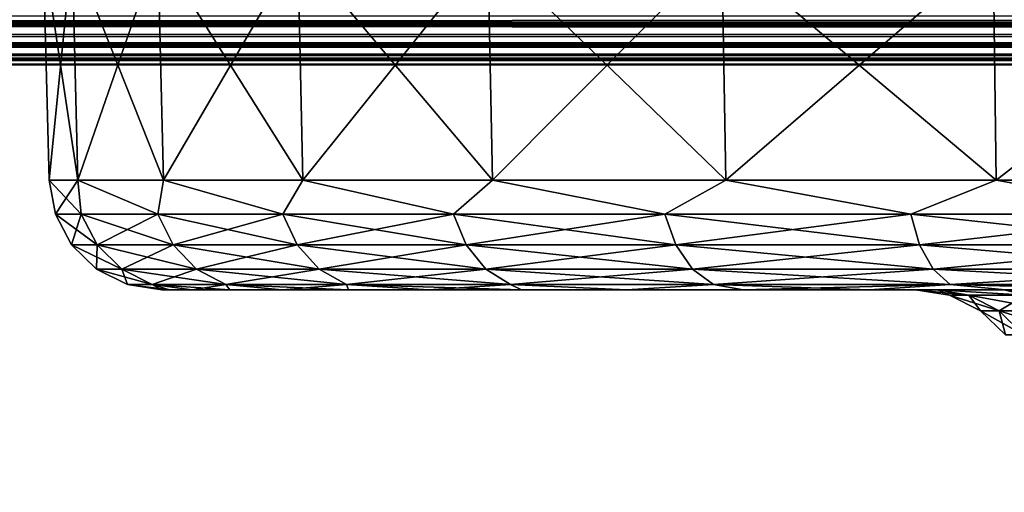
# Model space of a CAD drawing. Header units: millimetres. Extents: x -55 to 55, y -4 to 85.
# Tile 239 of 256: x -39.63 to -37.44, y -0.95 to 0.1. Entities that reach past the tile are written whole.
import ezdxf

# ---------------------------------------------------------------- set-up
doc = ezdxf.new("R2010")
doc.units = ezdxf.units.MM
doc.header["$LTSCALE"] = 116.785152
for name, color, linetype in [('20', 7, 'CONTINUOUS'), ('22', 7, 'CONTINUOUS'), ('222', 7, 'CONTINUOUS'), ('223', 7, 'CONTINUOUS'), ('224', 7, 'CONTINUOUS'), ('225', 7, 'CONTINUOUS'), ('38', 7, 'CONTINUOUS'), ('39', 7, 'CONTINUOUS'), ('7', 7, 'CONTINUOUS'), ('8025', 7, 'CONTINUOUS'), ('8515', 7, 'CONTINUOUS'), ('8519', 7, 'CONTINUOUS'), ('9165', 7, 'CONTINUOUS'), ('9166', 7, 'CONTINUOUS')]:
    doc.layers.add(name, color=color, linetype=linetype)

msp = doc.modelspace()

# ---------------------------------------------------------------- linework, layer by layer
at = {"layer": '20', "color": 7, "linetype": 'CONTINUOUS'}
for points in [[(-50.9201, 18.8461, 51.9198), (-50.3474, -3.0262, 51.347), (-6.3066, 18.8461, 51.9198), (-50.9201, 18.8461, 51.9198)], [(-6.3066, 18.8461, 51.9198), (-50.3474, -3.0262, 51.347), (-6.2909, 1.6954, 51.4707), (-6.3066, 18.8461, 51.9198)], [(-6.2909, 1.6954, 51.4707), (-50.3474, -3.0262, 51.347), (-6.2823, 1.566, 51.4673), (-6.2909, 1.6954, 51.4707)], [(-6.2823, 1.566, 51.4673), (-50.3474, -3.0262, 51.347), (-6.2568, 1.4377, 51.4639), (-6.2823, 1.566, 51.4673)], [(-6.2568, 1.4377, 51.4639), (-50.3474, -3.0262, 51.347), (-6.2147, 1.3137, 51.4607), (-6.2568, 1.4377, 51.4639)], [(-6.2147, 1.3137, 51.4607), (-50.3474, -3.0262, 51.347), (-6.1568, 1.1964, 51.4576), (-6.2147, 1.3137, 51.4607)], [(-6.1568, 1.1964, 51.4576), (-50.3474, -3.0262, 51.347), (-6.0841, 1.0878, 51.4548), (-6.1568, 1.1964, 51.4576)], [(-6.0841, 1.0878, 51.4548), (-50.3474, -3.0262, 51.347), (-5.9978, 0.9895, 51.4522), (-6.0841, 1.0878, 51.4548)], [(-5.9978, 0.9895, 51.4522), (-50.3474, -3.0262, 51.347), (-5.8993, 0.9033, 51.4499), (-5.9978, 0.9895, 51.4522)], [(-5.8993, 0.9033, 51.4499), (-50.3474, -3.0262, 51.347), (-5.7905, 0.8307, 51.448), (-5.8993, 0.9033, 51.4499)], [(-5.7905, 0.8307, 51.448), (-50.3474, -3.0262, 51.347), (-5.6731, 0.7729, 51.4465), (-5.7905, 0.8307, 51.448)], [(-5.6731, 0.7729, 51.4465), (-50.3474, -3.0262, 51.347), (-5.5489, 0.7309, 51.4454), (-5.6731, 0.7729, 51.4465)], [(-5.5489, 0.7309, 51.4454), (-50.3474, -3.0262, 51.347), (-5.4204, 0.7054, 51.4448), (-5.5489, 0.7309, 51.4454)], [(-50.3474, -3.0262, 51.347), (50.3474, -3.0262, 51.347), (-5.4204, 0.7054, 51.4448), (-50.3474, -3.0262, 51.347)]]:
    msp.add_3dface(points, dxfattribs=at)
at = {"layer": '22', "color": 7, "linetype": 'CONTINUOUS'}
for points in [[(-50.3474, -3.0262, -51.347), (-50.9201, 18.8461, -51.9198), (-6.3066, 18.8461, -51.9198), (-50.3474, -3.0262, -51.347)], [(-6.2909, 1.6954, -51.4707), (-50.3474, -3.0262, -51.347), (-6.3066, 18.8461, -51.9198), (-6.2909, 1.6954, -51.4707)], [(-6.2823, 1.5659, -51.4673), (-50.3474, -3.0262, -51.347), (-6.2909, 1.6954, -51.4707), (-6.2823, 1.5659, -51.4673)], [(-6.2568, 1.4376, -51.4639), (-50.3474, -3.0262, -51.347), (-6.2823, 1.5659, -51.4673), (-6.2568, 1.4376, -51.4639)], [(-6.2146, 1.3136, -51.4607), (-50.3474, -3.0262, -51.347), (-6.2568, 1.4376, -51.4639), (-6.2146, 1.3136, -51.4607)], [(-6.1567, 1.1964, -51.4576), (-50.3474, -3.0262, -51.347), (-6.2146, 1.3136, -51.4607), (-6.1567, 1.1964, -51.4576)], [(-6.0841, 1.0878, -51.4548), (-50.3474, -3.0262, -51.347), (-6.1567, 1.1964, -51.4576), (-6.0841, 1.0878, -51.4548)], [(-5.9977, 0.9894, -51.4522), (-50.3474, -3.0262, -51.347), (-6.0841, 1.0878, -51.4548), (-5.9977, 0.9894, -51.4522)], [(-5.8992, 0.9032, -51.4499), (-50.3474, -3.0262, -51.347), (-5.9977, 0.9894, -51.4522), (-5.8992, 0.9032, -51.4499)], [(-5.7904, 0.8307, -51.448), (-50.3474, -3.0262, -51.347), (-5.8992, 0.9032, -51.4499), (-5.7904, 0.8307, -51.448)], [(-5.673, 0.7729, -51.4465), (-50.3474, -3.0262, -51.347), (-5.7904, 0.8307, -51.448), (-5.673, 0.7729, -51.4465)], [(-5.5488, 0.7308, -51.4454), (-50.3474, -3.0262, -51.347), (-5.673, 0.7729, -51.4465), (-5.5488, 0.7308, -51.4454)], [(-5.4203, 0.7054, -51.4448), (-50.3474, -3.0262, -51.347), (-5.5488, 0.7308, -51.4454), (-5.4203, 0.7054, -51.4448)], [(50.3474, -3.0262, -51.347), (-50.3474, -3.0262, -51.347), (5.4204, 0.7054, -51.4448), (50.3474, -3.0262, -51.347)], [(5.4204, 0.7054, -51.4448), (-50.3474, -3.0262, -51.347), (5.2906, 0.6969, -51.4445), (5.4204, 0.7054, -51.4448)], [(-5.2906, 0.6969, -51.4445), (-50.3474, -3.0262, -51.347), (-5.4203, 0.7054, -51.4448), (-5.2906, 0.6969, -51.4445)], [(5.2906, 0.6969, -51.4445), (-50.3474, -3.0262, -51.347), (-5.2906, 0.6969, -51.4445), (5.2906, 0.6969, -51.4445)]]:
    msp.add_3dface(points, dxfattribs=at)
at = {"layer": '222', "color": 7, "linetype": 'CONTINUOUS'}
for points in [[(-37.5883, -0.5, -35.8298), (-37.6382, -0.5, -35.3553), (-37.5197, -0.5118, -35.7859), (-37.5883, -0.5, -35.8298)], [(-37.6382, -0.5, -35.3553), (-37.5621, -0.5118, -35.3553), (-37.5197, -0.5118, -35.7859), (-37.6382, -0.5, -35.3553)], [(-37.4409, -0.5, -36.2837), (-37.5883, -0.5, -35.8298), (-37.3942, -0.5118, -36.1998), (-37.4409, -0.5, -36.2837)], [(-37.3942, -0.5118, -36.1998), (-37.5883, -0.5, -35.8298), (-37.5197, -0.5118, -35.7859), (-37.3942, -0.5118, -36.1998)], [(-37.2023, -0.5, -36.697), (-37.4409, -0.5, -36.2837), (-37.1902, -0.5118, -36.5814), (-37.2023, -0.5, -36.697)], [(-37.1902, -0.5118, -36.5814), (-37.4409, -0.5, -36.2837), (-37.3942, -0.5118, -36.1998), (-37.1902, -0.5118, -36.5814)], [(-37.5621, -0.5118, -35.3553), (-37.4933, -0.5463, -35.3553), (-37.4522, -0.5463, -35.7724), (-37.5621, -0.5118, -35.3553)], [(-37.5197, -0.5118, -35.7859), (-37.5621, -0.5118, -35.3553), (-37.4522, -0.5463, -35.7724), (-37.5197, -0.5118, -35.7859)], [(-37.3942, -0.5118, -36.1998), (-37.5197, -0.5118, -35.7859), (-37.3305, -0.5463, -36.1735), (-37.3942, -0.5118, -36.1998)], [(-37.3305, -0.5463, -36.1735), (-37.5197, -0.5118, -35.7859), (-37.4522, -0.5463, -35.7724), (-37.3305, -0.5463, -36.1735)], [(-37.4933, -0.5463, -35.3553), (-37.4381, -0.6, -35.3553), (-37.3981, -0.6, -35.7617), (-37.4933, -0.5463, -35.3553)], [(-37.4522, -0.5463, -35.7724), (-37.4933, -0.5463, -35.3553), (-37.3981, -0.6, -35.7617), (-37.4522, -0.5463, -35.7724)], [(-37.3305, -0.5463, -36.1735), (-37.4522, -0.5463, -35.7724), (-37.2796, -0.6, -36.1524), (-37.3305, -0.5463, -36.1735)], [(-37.2796, -0.6, -36.1524), (-37.4522, -0.5463, -35.7724), (-37.3981, -0.6, -35.7617), (-37.2796, -0.6, -36.1524)]]:
    msp.add_3dface(points, dxfattribs=at)
at = {"layer": '223', "color": 7, "linetype": 'CONTINUOUS'}
for points in [[(-37.6382, -0.5, -35.3553), (-37.5883, -0.5, -34.8809), (-37.5621, -0.5118, -35.3553), (-37.6382, -0.5, -35.3553)], [(-37.5197, -0.5118, -34.9248), (-37.5883, -0.5, -34.8809), (-37.3942, -0.5118, -34.5108), (-37.5197, -0.5118, -34.9248)], [(-37.5621, -0.5118, -35.3553), (-37.5883, -0.5, -34.8809), (-37.5197, -0.5118, -34.9248), (-37.5621, -0.5118, -35.3553)], [(-37.5883, -0.5, -34.8809), (-37.4409, -0.5, -34.427), (-37.3942, -0.5118, -34.5108), (-37.5883, -0.5, -34.8809)], [(-37.3942, -0.5118, -34.5108), (-37.4409, -0.5, -34.427), (-37.1902, -0.5118, -34.1293), (-37.3942, -0.5118, -34.5108)], [(-37.4409, -0.5, -34.427), (-37.2023, -0.5, -34.0136), (-37.1902, -0.5118, -34.1293), (-37.4409, -0.5, -34.427)], [(-37.5621, -0.5118, -35.3553), (-37.5197, -0.5118, -34.9248), (-37.4933, -0.5463, -35.3553), (-37.5621, -0.5118, -35.3553)], [(-37.4933, -0.5463, -35.3553), (-37.5197, -0.5118, -34.9248), (-37.4522, -0.5463, -34.9382), (-37.4933, -0.5463, -35.3553)], [(-37.5197, -0.5118, -34.9248), (-37.3942, -0.5118, -34.5108), (-37.4522, -0.5463, -34.9382), (-37.5197, -0.5118, -34.9248)], [(-37.4522, -0.5463, -34.9382), (-37.3942, -0.5118, -34.5108), (-37.3305, -0.5463, -34.5372), (-37.4522, -0.5463, -34.9382)], [(-37.4933, -0.5463, -35.3553), (-37.4522, -0.5463, -34.9382), (-37.4381, -0.6, -35.3553), (-37.4933, -0.5463, -35.3553)], [(-37.4381, -0.6, -35.3553), (-37.4522, -0.5463, -34.9382), (-37.3981, -0.6, -34.949), (-37.4381, -0.6, -35.3553)], [(-37.4522, -0.5463, -34.9382), (-37.3305, -0.5463, -34.5372), (-37.3981, -0.6, -34.949), (-37.4522, -0.5463, -34.9382)]]:
    msp.add_3dface(points, dxfattribs=at)
at = {"layer": '224', "color": 7, "linetype": 'CONTINUOUS'}
for points in [[(-39.5617, -0.2565, -35.3553), (-39.548, -0.332, -35.3553), (-39.4908, -0.332, -36.0454), (-39.5617, -0.2565, -35.3553)], [(-39.4978, -0.2565, -36.0858), (-39.5617, -0.2565, -35.3553), (-39.4908, -0.332, -36.0454), (-39.4978, -0.2565, -36.0858)], [(-39.308, -0.2565, -36.794), (-39.4978, -0.2565, -36.0858), (-39.3208, -0.332, -36.7167), (-39.308, -0.2565, -36.794)], [(-39.4978, -0.2565, -36.0858), (-39.4908, -0.332, -36.0454), (-39.3208, -0.332, -36.7167), (-39.4978, -0.2565, -36.0858)], [(-39.308, -0.2565, -36.794), (-39.3208, -0.332, -36.7167), (-39.0426, -0.332, -37.3508), (-39.308, -0.2565, -36.794)], [(-38.9982, -0.2565, -37.4585), (-39.308, -0.2565, -36.794), (-39.0426, -0.332, -37.3508), (-38.9982, -0.2565, -37.4585)], [(-38.9982, -0.2565, -37.4585), (-39.0426, -0.332, -37.3508), (-38.6639, -0.332, -37.9305), (-38.9982, -0.2565, -37.4585)], [(-38.5776, -0.2565, -38.0591), (-38.9982, -0.2565, -37.4585), (-38.6639, -0.332, -37.9305), (-38.5776, -0.2565, -38.0591)], [(-38.5776, -0.2565, -38.0591), (-38.6639, -0.332, -37.9305), (-38.1949, -0.332, -38.44), (-38.5776, -0.2565, -38.0591)], [(-38.0591, -0.2565, -38.5776), (-38.5776, -0.2565, -38.0591), (-38.1949, -0.332, -38.44), (-38.0591, -0.2565, -38.5776)], [(-38.0591, -0.2565, -38.5776), (-38.1949, -0.332, -38.44), (-37.6485, -0.332, -38.8653), (-38.0591, -0.2565, -38.5776)], [(-37.4585, -0.2565, -38.9982), (-38.0591, -0.2565, -38.5776), (-37.6485, -0.332, -38.8653), (-37.4585, -0.2565, -38.9982)], [(-37.4585, -0.2565, -38.9982), (-37.6485, -0.332, -38.8653), (-37.0395, -0.332, -39.1948), (-37.4585, -0.2565, -38.9982)], [(-36.794, -0.2565, -39.308), (-37.4585, -0.2565, -38.9982), (-37.0395, -0.332, -39.1948), (-36.794, -0.2565, -39.308)], [(-39.548, -0.332, -35.3553), (-39.5118, -0.4, -35.3553), (-39.4551, -0.4, -36.0395), (-39.548, -0.332, -35.3553)], [(-39.548, -0.332, -35.3553), (-39.4551, -0.4, -36.0395), (-39.4908, -0.332, -36.0454), (-39.548, -0.332, -35.3553)], [(-39.4908, -0.332, -36.0454), (-39.2866, -0.4, -36.7049), (-39.3208, -0.332, -36.7167), (-39.4908, -0.332, -36.0454)], [(-39.4551, -0.4, -36.0395), (-39.2866, -0.4, -36.7049), (-39.4908, -0.332, -36.0454), (-39.4551, -0.4, -36.0395)], [(-39.2866, -0.4, -36.7049), (-39.0108, -0.4, -37.3336), (-39.3208, -0.332, -36.7167), (-39.2866, -0.4, -36.7049)], [(-39.3208, -0.332, -36.7167), (-39.0108, -0.4, -37.3336), (-39.0426, -0.332, -37.3508), (-39.3208, -0.332, -36.7167)], [(-39.0108, -0.4, -37.3336), (-38.6354, -0.4, -37.9083), (-39.0426, -0.332, -37.3508), (-39.0108, -0.4, -37.3336)], [(-39.0426, -0.332, -37.3508), (-38.6354, -0.4, -37.9083), (-38.6639, -0.332, -37.9305), (-39.0426, -0.332, -37.3508)], [(-38.6639, -0.332, -37.9305), (-38.1704, -0.4, -38.4134), (-38.1949, -0.332, -38.44), (-38.6639, -0.332, -37.9305)], [(-38.6354, -0.4, -37.9083), (-38.1704, -0.4, -38.4134), (-38.6639, -0.332, -37.9305), (-38.6354, -0.4, -37.9083)], [(-38.1949, -0.332, -38.44), (-37.6287, -0.4, -38.835), (-37.6485, -0.332, -38.8653), (-38.1949, -0.332, -38.44)], [(-38.1704, -0.4, -38.4134), (-37.6287, -0.4, -38.835), (-38.1949, -0.332, -38.44), (-38.1704, -0.4, -38.4134)], [(-37.6485, -0.332, -38.8653), (-37.025, -0.4, -39.1617), (-37.0395, -0.332, -39.1948), (-37.6485, -0.332, -38.8653)], [(-37.6287, -0.4, -38.835), (-37.025, -0.4, -39.1617), (-37.6485, -0.332, -38.8653), (-37.6287, -0.4, -38.835)], [(-39.5118, -0.4, -35.3553), (-39.4567, -0.4537, -35.3553), (-39.4007, -0.4537, -36.0304), (-39.5118, -0.4, -35.3553)], [(-39.5118, -0.4, -35.3553), (-39.4007, -0.4537, -36.0304), (-39.4551, -0.4, -36.0395), (-39.5118, -0.4, -35.3553)], [(-39.4007, -0.4537, -36.0304), (-39.2345, -0.4537, -36.687), (-39.4551, -0.4, -36.0395), (-39.4007, -0.4537, -36.0304)], [(-39.4551, -0.4, -36.0395), (-39.2345, -0.4537, -36.687), (-39.2866, -0.4, -36.7049), (-39.4551, -0.4, -36.0395)], [(-39.2345, -0.4537, -36.687), (-38.9624, -0.4537, -37.3074), (-39.2866, -0.4, -36.7049), (-39.2345, -0.4537, -36.687)], [(-39.2866, -0.4, -36.7049), (-38.9624, -0.4537, -37.3074), (-39.0108, -0.4, -37.3336), (-39.2866, -0.4, -36.7049)], [(-38.9624, -0.4537, -37.3074), (-38.5919, -0.4537, -37.8744), (-39.0108, -0.4, -37.3336), (-38.9624, -0.4537, -37.3074)], [(-39.0108, -0.4, -37.3336), (-38.5919, -0.4537, -37.8744), (-38.6354, -0.4, -37.9083), (-39.0108, -0.4, -37.3336)], [(-38.5919, -0.4537, -37.8744), (-38.1331, -0.4537, -38.3728), (-38.6354, -0.4, -37.9083), (-38.5919, -0.4537, -37.8744)], [(-38.6354, -0.4, -37.9083), (-38.1331, -0.4537, -38.3728), (-38.1704, -0.4, -38.4134), (-38.6354, -0.4, -37.9083)], [(-38.1331, -0.4537, -38.3728), (-37.5986, -0.4537, -38.7888), (-38.1704, -0.4, -38.4134), (-38.1331, -0.4537, -38.3728)], [(-38.1704, -0.4, -38.4134), (-37.5986, -0.4537, -38.7888), (-37.6287, -0.4, -38.835), (-38.1704, -0.4, -38.4134)], [(-37.5986, -0.4537, -38.7888), (-37.0028, -0.4537, -39.1112), (-37.6287, -0.4, -38.835), (-37.5986, -0.4537, -38.7888)], [(-37.6287, -0.4, -38.835), (-37.0028, -0.4537, -39.1112), (-37.025, -0.4, -39.1617), (-37.6287, -0.4, -38.835)], [(-39.4567, -0.4537, -35.3553), (-39.3878, -0.4882, -35.3553), (-39.3328, -0.4882, -36.0191), (-39.4567, -0.4537, -35.3553)], [(-39.4567, -0.4537, -35.3553), (-39.3328, -0.4882, -36.0191), (-39.4007, -0.4537, -36.0304), (-39.4567, -0.4537, -35.3553)], [(-39.3328, -0.4882, -36.0191), (-39.1693, -0.4882, -36.6647), (-39.4007, -0.4537, -36.0304), (-39.3328, -0.4882, -36.0191)], [(-39.4007, -0.4537, -36.0304), (-39.1693, -0.4882, -36.6647), (-39.2345, -0.4537, -36.687), (-39.4007, -0.4537, -36.0304)], [(-39.1693, -0.4882, -36.6647), (-38.9018, -0.4882, -37.2746), (-39.2345, -0.4537, -36.687), (-39.1693, -0.4882, -36.6647)], [(-39.2345, -0.4537, -36.687), (-38.9018, -0.4882, -37.2746), (-38.9624, -0.4537, -37.3074), (-39.2345, -0.4537, -36.687)], [(-38.9018, -0.4882, -37.2746), (-38.5375, -0.4882, -37.8321), (-38.9624, -0.4537, -37.3074), (-38.9018, -0.4882, -37.2746)], [(-38.9624, -0.4537, -37.3074), (-38.5375, -0.4882, -37.8321), (-38.5919, -0.4537, -37.8744), (-38.9624, -0.4537, -37.3074)], [(-38.5919, -0.4537, -37.8744), (-38.0865, -0.4882, -38.3221), (-38.1331, -0.4537, -38.3728), (-38.5919, -0.4537, -37.8744)], [(-38.5375, -0.4882, -37.8321), (-38.0865, -0.4882, -38.3221), (-38.5919, -0.4537, -37.8744), (-38.5375, -0.4882, -37.8321)], [(-38.1331, -0.4537, -38.3728), (-37.5609, -0.4882, -38.7312), (-37.5986, -0.4537, -38.7888), (-38.1331, -0.4537, -38.3728)], [(-38.0865, -0.4882, -38.3221), (-37.5609, -0.4882, -38.7312), (-38.1331, -0.4537, -38.3728), (-38.0865, -0.4882, -38.3221)], [(-37.5609, -0.4882, -38.7312), (-36.9752, -0.4882, -39.0482), (-37.5986, -0.4537, -38.7888), (-37.5609, -0.4882, -38.7312)], [(-37.5986, -0.4537, -38.7888), (-36.9752, -0.4882, -39.0482), (-37.0028, -0.4537, -39.1112), (-37.5986, -0.4537, -38.7888)], [(-39.3878, -0.4882, -35.3553), (-39.2949, -0.5, -35.7201), (-39.3328, -0.4882, -36.0191), (-39.3878, -0.4882, -35.3553)], [(-39.3118, -0.5, -35.3553), (-39.2949, -0.5, -35.7201), (-39.3878, -0.4882, -35.3553), (-39.3118, -0.5, -35.3553)], [(-39.2445, -0.5, -36.0822), (-39.1608, -0.5, -36.4379), (-39.3328, -0.4882, -36.0191), (-39.2445, -0.5, -36.0822)], [(-39.3328, -0.4882, -36.0191), (-39.1608, -0.5, -36.4379), (-39.1693, -0.4882, -36.6647), (-39.3328, -0.4882, -36.0191)], [(-39.2949, -0.5, -35.7201), (-39.2445, -0.5, -36.0822), (-39.3328, -0.4882, -36.0191), (-39.2949, -0.5, -35.7201)], [(-39.1608, -0.5, -36.4379), (-39.0447, -0.5, -36.7844), (-39.1693, -0.4882, -36.6647), (-39.1608, -0.5, -36.4379)], [(-39.0447, -0.5, -36.7844), (-38.8971, -0.5, -37.1187), (-39.1693, -0.4882, -36.6647), (-39.0447, -0.5, -36.7844)], [(-39.1693, -0.4882, -36.6647), (-38.8971, -0.5, -37.1187), (-38.9018, -0.4882, -37.2746), (-39.1693, -0.4882, -36.6647)], [(-38.8971, -0.5, -37.1187), (-38.7193, -0.5, -37.438), (-38.9018, -0.4882, -37.2746), (-38.8971, -0.5, -37.1187)], [(-38.9018, -0.4882, -37.2746), (-38.5127, -0.5, -37.7395), (-38.5375, -0.4882, -37.8321), (-38.9018, -0.4882, -37.2746)], [(-38.7193, -0.5, -37.438), (-38.5127, -0.5, -37.7395), (-38.9018, -0.4882, -37.2746), (-38.7193, -0.5, -37.438)], [(-38.5375, -0.4882, -37.8321), (-38.2793, -0.5, -38.0207), (-38.0865, -0.4882, -38.3221), (-38.5375, -0.4882, -37.8321)], [(-38.5127, -0.5, -37.7395), (-38.2793, -0.5, -38.0207), (-38.5375, -0.4882, -37.8321), (-38.5127, -0.5, -37.7395)], [(-38.2793, -0.5, -38.0207), (-38.0209, -0.5, -38.2791), (-38.0865, -0.4882, -38.3221), (-38.2793, -0.5, -38.0207)], [(-38.0865, -0.4882, -38.3221), (-37.7397, -0.5, -38.5126), (-37.5609, -0.4882, -38.7312), (-38.0865, -0.4882, -38.3221)], [(-38.0209, -0.5, -38.2791), (-37.7397, -0.5, -38.5126), (-38.0865, -0.4882, -38.3221), (-38.0209, -0.5, -38.2791)], [(-37.7397, -0.5, -38.5126), (-37.4382, -0.5, -38.7191), (-37.5609, -0.4882, -38.7312), (-37.7397, -0.5, -38.5126)], [(-37.5609, -0.4882, -38.7312), (-37.1189, -0.5, -38.897), (-36.9752, -0.4882, -39.0482), (-37.5609, -0.4882, -38.7312)], [(-37.4382, -0.5, -38.7191), (-37.1189, -0.5, -38.897), (-37.5609, -0.4882, -38.7312), (-37.4382, -0.5, -38.7191)]]:
    msp.add_3dface(points, dxfattribs=at)
at = {"layer": '225', "color": 7, "linetype": 'CONTINUOUS'}
for points in [[(-39.5617, -0.2565, -35.3553), (-39.4978, -0.2565, -34.6249), (-39.548, -0.332, -35.3553), (-39.5617, -0.2565, -35.3553)], [(-39.4978, -0.2565, -34.6249), (-39.4908, -0.332, -34.6653), (-39.548, -0.332, -35.3553), (-39.4978, -0.2565, -34.6249)], [(-39.4978, -0.2565, -34.6249), (-39.3208, -0.332, -33.994), (-39.4908, -0.332, -34.6653), (-39.4978, -0.2565, -34.6249)], [(-39.4978, -0.2565, -34.6249), (-39.308, -0.2565, -33.9167), (-39.3208, -0.332, -33.994), (-39.4978, -0.2565, -34.6249)], [(-39.308, -0.2565, -33.9167), (-39.0426, -0.332, -33.3599), (-39.3208, -0.332, -33.994), (-39.308, -0.2565, -33.9167)], [(-39.308, -0.2565, -33.9167), (-38.9982, -0.2565, -33.2522), (-39.0426, -0.332, -33.3599), (-39.308, -0.2565, -33.9167)], [(-38.9982, -0.2565, -33.2522), (-38.6639, -0.332, -32.7802), (-39.0426, -0.332, -33.3599), (-38.9982, -0.2565, -33.2522)], [(-38.9982, -0.2565, -33.2522), (-38.5776, -0.2565, -32.6515), (-38.6639, -0.332, -32.7802), (-38.9982, -0.2565, -33.2522)], [(-38.5776, -0.2565, -32.6515), (-38.1949, -0.332, -32.2707), (-38.6639, -0.332, -32.7802), (-38.5776, -0.2565, -32.6515)], [(-38.5776, -0.2565, -32.6515), (-38.0591, -0.2565, -32.1331), (-38.1949, -0.332, -32.2707), (-38.5776, -0.2565, -32.6515)], [(-38.0591, -0.2565, -32.1331), (-37.6485, -0.332, -31.8454), (-38.1949, -0.332, -32.2707), (-38.0591, -0.2565, -32.1331)], [(-38.0591, -0.2565, -32.1331), (-37.4585, -0.2565, -31.7125), (-37.6485, -0.332, -31.8454), (-38.0591, -0.2565, -32.1331)], [(-37.4585, -0.2565, -31.7125), (-37.0395, -0.332, -31.5158), (-37.6485, -0.332, -31.8454), (-37.4585, -0.2565, -31.7125)], [(-37.4585, -0.2565, -31.7125), (-36.794, -0.2565, -31.4026), (-37.0395, -0.332, -31.5158), (-37.4585, -0.2565, -31.7125)], [(-39.4908, -0.332, -34.6653), (-39.5118, -0.4, -35.3553), (-39.548, -0.332, -35.3553), (-39.4908, -0.332, -34.6653)], [(-39.4551, -0.4, -34.6712), (-39.5118, -0.4, -35.3553), (-39.4908, -0.332, -34.6653), (-39.4551, -0.4, -34.6712)], [(-39.3208, -0.332, -33.994), (-39.4551, -0.4, -34.6712), (-39.4908, -0.332, -34.6653), (-39.3208, -0.332, -33.994)], [(-39.2866, -0.4, -34.0057), (-39.4551, -0.4, -34.6712), (-39.3208, -0.332, -33.994), (-39.2866, -0.4, -34.0057)], [(-39.0426, -0.332, -33.3599), (-39.2866, -0.4, -34.0057), (-39.3208, -0.332, -33.994), (-39.0426, -0.332, -33.3599)], [(-39.0108, -0.4, -33.3771), (-39.2866, -0.4, -34.0057), (-39.0426, -0.332, -33.3599), (-39.0108, -0.4, -33.3771)], [(-38.6639, -0.332, -32.7802), (-39.0108, -0.4, -33.3771), (-39.0426, -0.332, -33.3599), (-38.6639, -0.332, -32.7802)], [(-38.6354, -0.4, -32.8024), (-39.0108, -0.4, -33.3771), (-38.6639, -0.332, -32.7802), (-38.6354, -0.4, -32.8024)], [(-38.1949, -0.332, -32.2707), (-38.6354, -0.4, -32.8024), (-38.6639, -0.332, -32.7802), (-38.1949, -0.332, -32.2707)], [(-38.1704, -0.4, -32.2973), (-38.6354, -0.4, -32.8024), (-38.1949, -0.332, -32.2707), (-38.1704, -0.4, -32.2973)], [(-37.6485, -0.332, -31.8454), (-38.1704, -0.4, -32.2973), (-38.1949, -0.332, -32.2707), (-37.6485, -0.332, -31.8454)], [(-37.6287, -0.4, -31.8757), (-38.1704, -0.4, -32.2973), (-37.6485, -0.332, -31.8454), (-37.6287, -0.4, -31.8757)], [(-37.0395, -0.332, -31.5158), (-37.6287, -0.4, -31.8757), (-37.6485, -0.332, -31.8454), (-37.0395, -0.332, -31.5158)], [(-37.025, -0.4, -31.549), (-37.6287, -0.4, -31.8757), (-37.0395, -0.332, -31.5158), (-37.025, -0.4, -31.549)], [(-39.4551, -0.4, -34.6712), (-39.4567, -0.4537, -35.3553), (-39.5118, -0.4, -35.3553), (-39.4551, -0.4, -34.6712)], [(-39.4007, -0.4537, -34.6803), (-39.4567, -0.4537, -35.3553), (-39.4551, -0.4, -34.6712), (-39.4007, -0.4537, -34.6803)], [(-39.2866, -0.4, -34.0057), (-39.4007, -0.4537, -34.6803), (-39.4551, -0.4, -34.6712), (-39.2866, -0.4, -34.0057)], [(-39.2345, -0.4537, -34.0236), (-39.4007, -0.4537, -34.6803), (-39.2866, -0.4, -34.0057), (-39.2345, -0.4537, -34.0236)], [(-39.0108, -0.4, -33.3771), (-39.2345, -0.4537, -34.0236), (-39.2866, -0.4, -34.0057), (-39.0108, -0.4, -33.3771)], [(-38.9624, -0.4537, -33.4033), (-39.2345, -0.4537, -34.0236), (-39.0108, -0.4, -33.3771), (-38.9624, -0.4537, -33.4033)], [(-38.6354, -0.4, -32.8024), (-38.9624, -0.4537, -33.4033), (-39.0108, -0.4, -33.3771), (-38.6354, -0.4, -32.8024)], [(-38.5919, -0.4537, -32.8362), (-38.9624, -0.4537, -33.4033), (-38.6354, -0.4, -32.8024), (-38.5919, -0.4537, -32.8362)], [(-38.1704, -0.4, -32.2973), (-38.5919, -0.4537, -32.8362), (-38.6354, -0.4, -32.8024), (-38.1704, -0.4, -32.2973)], [(-38.1331, -0.4537, -32.3379), (-38.5919, -0.4537, -32.8362), (-38.1704, -0.4, -32.2973), (-38.1331, -0.4537, -32.3379)], [(-37.6287, -0.4, -31.8757), (-38.1331, -0.4537, -32.3379), (-38.1704, -0.4, -32.2973), (-37.6287, -0.4, -31.8757)], [(-37.5986, -0.4537, -31.9218), (-38.1331, -0.4537, -32.3379), (-37.6287, -0.4, -31.8757), (-37.5986, -0.4537, -31.9218)], [(-37.025, -0.4, -31.549), (-37.5986, -0.4537, -31.9218), (-37.6287, -0.4, -31.8757), (-37.025, -0.4, -31.549)], [(-37.0028, -0.4537, -31.5994), (-37.5986, -0.4537, -31.9218), (-37.025, -0.4, -31.549), (-37.0028, -0.4537, -31.5994)], [(-39.4007, -0.4537, -34.6803), (-39.3878, -0.4882, -35.3553), (-39.4567, -0.4537, -35.3553), (-39.4007, -0.4537, -34.6803)], [(-39.2345, -0.4537, -34.0236), (-39.3328, -0.4882, -34.6916), (-39.4007, -0.4537, -34.6803), (-39.2345, -0.4537, -34.0236)], [(-39.3328, -0.4882, -34.6916), (-39.3878, -0.4882, -35.3553), (-39.4007, -0.4537, -34.6803), (-39.3328, -0.4882, -34.6916)], [(-39.1693, -0.4882, -34.046), (-39.3328, -0.4882, -34.6916), (-39.2345, -0.4537, -34.0236), (-39.1693, -0.4882, -34.046)], [(-38.9624, -0.4537, -33.4033), (-39.1693, -0.4882, -34.046), (-39.2345, -0.4537, -34.0236), (-38.9624, -0.4537, -33.4033)], [(-38.9018, -0.4882, -33.4361), (-39.1693, -0.4882, -34.046), (-38.9624, -0.4537, -33.4033), (-38.9018, -0.4882, -33.4361)], [(-38.5919, -0.4537, -32.8362), (-38.9018, -0.4882, -33.4361), (-38.9624, -0.4537, -33.4033), (-38.5919, -0.4537, -32.8362)], [(-38.5375, -0.4882, -32.8785), (-38.9018, -0.4882, -33.4361), (-38.5919, -0.4537, -32.8362), (-38.5375, -0.4882, -32.8785)], [(-38.1331, -0.4537, -32.3379), (-38.5375, -0.4882, -32.8785), (-38.5919, -0.4537, -32.8362), (-38.1331, -0.4537, -32.3379)], [(-38.0865, -0.4882, -32.3886), (-38.5375, -0.4882, -32.8785), (-38.1331, -0.4537, -32.3379), (-38.0865, -0.4882, -32.3886)], [(-37.5986, -0.4537, -31.9218), (-38.0865, -0.4882, -32.3886), (-38.1331, -0.4537, -32.3379), (-37.5986, -0.4537, -31.9218)], [(-37.5609, -0.4882, -31.9795), (-38.0865, -0.4882, -32.3886), (-37.5986, -0.4537, -31.9218), (-37.5609, -0.4882, -31.9795)], [(-37.0028, -0.4537, -31.5994), (-37.5609, -0.4882, -31.9795), (-37.5986, -0.4537, -31.9218), (-37.0028, -0.4537, -31.5994)], [(-36.9752, -0.4882, -31.6625), (-37.5609, -0.4882, -31.9795), (-37.0028, -0.4537, -31.5994), (-36.9752, -0.4882, -31.6625)], [(-39.3328, -0.4882, -34.6916), (-39.3118, -0.5, -35.3553), (-39.3878, -0.4882, -35.3553), (-39.3328, -0.4882, -34.6916)], [(-39.2949, -0.5, -34.9905), (-39.3118, -0.5, -35.3553), (-39.3328, -0.4882, -34.6916), (-39.2949, -0.5, -34.9905)], [(-39.1693, -0.4882, -34.046), (-39.2445, -0.5, -34.6285), (-39.3328, -0.4882, -34.6916), (-39.1693, -0.4882, -34.046)], [(-39.2445, -0.5, -34.6285), (-39.2949, -0.5, -34.9905), (-39.3328, -0.4882, -34.6916), (-39.2445, -0.5, -34.6285)], [(-39.1608, -0.5, -34.2728), (-39.2445, -0.5, -34.6285), (-39.1693, -0.4882, -34.046), (-39.1608, -0.5, -34.2728)], [(-38.9018, -0.4882, -33.4361), (-39.0447, -0.5, -33.9263), (-39.1693, -0.4882, -34.046), (-38.9018, -0.4882, -33.4361)], [(-39.0447, -0.5, -33.9263), (-39.1608, -0.5, -34.2728), (-39.1693, -0.4882, -34.046), (-39.0447, -0.5, -33.9263)], [(-38.8971, -0.5, -33.5919), (-39.0447, -0.5, -33.9263), (-38.9018, -0.4882, -33.4361), (-38.8971, -0.5, -33.5919)], [(-38.5375, -0.4882, -32.8785), (-38.7193, -0.5, -33.2727), (-38.9018, -0.4882, -33.4361), (-38.5375, -0.4882, -32.8785)], [(-38.7193, -0.5, -33.2727), (-38.8971, -0.5, -33.5919), (-38.9018, -0.4882, -33.4361), (-38.7193, -0.5, -33.2727)], [(-38.5127, -0.5, -32.9711), (-38.7193, -0.5, -33.2727), (-38.5375, -0.4882, -32.8785), (-38.5127, -0.5, -32.9711)], [(-38.0865, -0.4882, -32.3886), (-38.2793, -0.5, -32.69), (-38.5375, -0.4882, -32.8785), (-38.0865, -0.4882, -32.3886)], [(-38.2793, -0.5, -32.69), (-38.5127, -0.5, -32.9711), (-38.5375, -0.4882, -32.8785), (-38.2793, -0.5, -32.69)], [(-38.0209, -0.5, -32.4316), (-38.2793, -0.5, -32.69), (-38.0865, -0.4882, -32.3886), (-38.0209, -0.5, -32.4316)], [(-37.5609, -0.4882, -31.9795), (-38.0209, -0.5, -32.4316), (-38.0865, -0.4882, -32.3886), (-37.5609, -0.4882, -31.9795)], [(-37.7397, -0.5, -32.1981), (-38.0209, -0.5, -32.4316), (-37.5609, -0.4882, -31.9795), (-37.7397, -0.5, -32.1981)], [(-37.4382, -0.5, -31.9915), (-37.7397, -0.5, -32.1981), (-37.5609, -0.4882, -31.9795), (-37.4382, -0.5, -31.9915)], [(-36.9752, -0.4882, -31.6625), (-37.4382, -0.5, -31.9915), (-37.5609, -0.4882, -31.9795), (-36.9752, -0.4882, -31.6625)]]:
    msp.add_3dface(points, dxfattribs=at)
at = {"layer": '38', "color": 7, "linetype": 'CONTINUOUS'}
for points in [[(-39.511, 0.2565, -36.0881), (-39.5751, 0.2565, -35.3553), (-39.4978, -0.2565, -36.0858), (-39.511, 0.2565, -36.0881)], [(-39.5751, 0.2565, -35.3553), (-39.5617, -0.2565, -35.3553), (-39.4978, -0.2565, -36.0858), (-39.5751, 0.2565, -35.3553)], [(-39.308, -0.2565, -36.794), (-39.511, 0.2565, -36.0881), (-39.4978, -0.2565, -36.0858), (-39.308, -0.2565, -36.794)], [(-39.3207, 0.2565, -36.7986), (-39.511, 0.2565, -36.0881), (-39.308, -0.2565, -36.794), (-39.3207, 0.2565, -36.7986)], [(-38.9982, -0.2565, -37.4585), (-39.3207, 0.2565, -36.7986), (-39.308, -0.2565, -36.794), (-38.9982, -0.2565, -37.4585)], [(-39.0098, 0.2565, -37.4652), (-39.3207, 0.2565, -36.7986), (-38.9982, -0.2565, -37.4585), (-39.0098, 0.2565, -37.4652)], [(-38.5776, -0.2565, -38.0591), (-39.0098, 0.2565, -37.4652), (-38.9982, -0.2565, -37.4585), (-38.5776, -0.2565, -38.0591)], [(-38.5879, 0.2565, -38.0678), (-39.0098, 0.2565, -37.4652), (-38.5776, -0.2565, -38.0591), (-38.5879, 0.2565, -38.0678)], [(-38.0678, 0.2565, -38.5879), (-38.5879, 0.2565, -38.0678), (-38.0591, -0.2565, -38.5776), (-38.0678, 0.2565, -38.5879)], [(-38.0591, -0.2565, -38.5776), (-38.5879, 0.2565, -38.0678), (-38.5776, -0.2565, -38.0591), (-38.0591, -0.2565, -38.5776)], [(-37.4652, 0.2565, -39.0098), (-38.0678, 0.2565, -38.5879), (-37.4585, -0.2565, -38.9982), (-37.4652, 0.2565, -39.0098)], [(-37.4585, -0.2565, -38.9982), (-38.0678, 0.2565, -38.5879), (-38.0591, -0.2565, -38.5776), (-37.4585, -0.2565, -38.9982)], [(-36.7986, 0.2565, -39.3207), (-37.4652, 0.2565, -39.0098), (-36.794, -0.2565, -39.308), (-36.7986, 0.2565, -39.3207)], [(-36.794, -0.2565, -39.308), (-37.4652, 0.2565, -39.0098), (-37.4585, -0.2565, -38.9982), (-36.794, -0.2565, -39.308)]]:
    msp.add_3dface(points, dxfattribs=at)
at = {"layer": '39', "color": 7, "linetype": 'CONTINUOUS'}
for points in [[(-39.5751, 0.2565, -35.3553), (-39.511, 0.2565, -34.6226), (-39.5617, -0.2565, -35.3553), (-39.5751, 0.2565, -35.3553)], [(-39.5617, -0.2565, -35.3553), (-39.511, 0.2565, -34.6226), (-39.4978, -0.2565, -34.6249), (-39.5617, -0.2565, -35.3553)], [(-39.511, 0.2565, -34.6226), (-39.3207, 0.2565, -33.9121), (-39.4978, -0.2565, -34.6249), (-39.511, 0.2565, -34.6226)], [(-39.4978, -0.2565, -34.6249), (-39.3207, 0.2565, -33.9121), (-39.308, -0.2565, -33.9167), (-39.4978, -0.2565, -34.6249)], [(-39.3207, 0.2565, -33.9121), (-39.0098, 0.2565, -33.2454), (-39.308, -0.2565, -33.9167), (-39.3207, 0.2565, -33.9121)], [(-39.308, -0.2565, -33.9167), (-39.0098, 0.2565, -33.2454), (-38.9982, -0.2565, -33.2522), (-39.308, -0.2565, -33.9167)], [(-39.0098, 0.2565, -33.2454), (-38.5879, 0.2565, -32.6429), (-38.9982, -0.2565, -33.2522), (-39.0098, 0.2565, -33.2454)], [(-38.9982, -0.2565, -33.2522), (-38.5879, 0.2565, -32.6429), (-38.5776, -0.2565, -32.6515), (-38.9982, -0.2565, -33.2522)], [(-38.5879, 0.2565, -32.6429), (-38.0678, 0.2565, -32.1228), (-38.5776, -0.2565, -32.6515), (-38.5879, 0.2565, -32.6429)], [(-38.5776, -0.2565, -32.6515), (-38.0678, 0.2565, -32.1228), (-38.0591, -0.2565, -32.1331), (-38.5776, -0.2565, -32.6515)], [(-38.0678, 0.2565, -32.1228), (-37.4652, 0.2565, -31.7009), (-38.0591, -0.2565, -32.1331), (-38.0678, 0.2565, -32.1228)], [(-38.0591, -0.2565, -32.1331), (-37.4652, 0.2565, -31.7009), (-37.4585, -0.2565, -31.7125), (-38.0591, -0.2565, -32.1331)], [(-37.4652, 0.2565, -31.7009), (-36.7986, 0.2565, -31.39), (-37.4585, -0.2565, -31.7125), (-37.4652, 0.2565, -31.7009)], [(-37.4585, -0.2565, -31.7125), (-36.7986, 0.2565, -31.39), (-36.794, -0.2565, -31.4026), (-37.4585, -0.2565, -31.7125)]]:
    msp.add_3dface(points, dxfattribs=at)
at = {"layer": '7', "color": 7, "linetype": 'CONTINUOUS'}
for points in [[(-39.3118, -0.5, -35.3553), (-39.2949, -0.5, -34.9905), (-37.6382, -0.5, -35.3553), (-39.3118, -0.5, -35.3553)], [(-39.2949, -0.5, -35.7201), (-39.3118, -0.5, -35.3553), (-37.5883, -0.5, -35.8298), (-39.2949, -0.5, -35.7201)], [(-37.5883, -0.5, -35.8298), (-39.3118, -0.5, -35.3553), (-37.6382, -0.5, -35.3553), (-37.5883, -0.5, -35.8298)], [(-39.2949, -0.5, -34.9905), (-39.2445, -0.5, -34.6285), (-37.5883, -0.5, -34.8809), (-39.2949, -0.5, -34.9905)], [(-37.6382, -0.5, -35.3553), (-39.2949, -0.5, -34.9905), (-37.5883, -0.5, -34.8809), (-37.6382, -0.5, -35.3553)], [(-39.2445, -0.5, -36.0822), (-39.2949, -0.5, -35.7201), (-37.5883, -0.5, -35.8298), (-39.2445, -0.5, -36.0822)], [(-37.5883, -0.5, -34.8809), (-39.2445, -0.5, -34.6285), (-37.4409, -0.5, -34.427), (-37.5883, -0.5, -34.8809)], [(-39.1608, -0.5, -36.4379), (-39.2445, -0.5, -36.0822), (-37.4409, -0.5, -36.2837), (-39.1608, -0.5, -36.4379)], [(-37.4409, -0.5, -36.2837), (-39.2445, -0.5, -36.0822), (-37.5883, -0.5, -35.8298), (-37.4409, -0.5, -36.2837)], [(-39.2445, -0.5, -34.6285), (-39.1608, -0.5, -34.2728), (-37.4409, -0.5, -34.427), (-39.2445, -0.5, -34.6285)], [(-39.0447, -0.5, -36.7844), (-39.1608, -0.5, -36.4379), (-37.2023, -0.5, -36.697), (-39.0447, -0.5, -36.7844)], [(-37.2023, -0.5, -36.697), (-39.1608, -0.5, -36.4379), (-37.4409, -0.5, -36.2837), (-37.2023, -0.5, -36.697)], [(-37.4409, -0.5, -34.427), (-39.1608, -0.5, -34.2728), (-37.2023, -0.5, -34.0136), (-37.4409, -0.5, -34.427)], [(-39.1608, -0.5, -34.2728), (-39.0447, -0.5, -33.9263), (-37.2023, -0.5, -34.0136), (-39.1608, -0.5, -34.2728)], [(-38.8971, -0.5, -37.1187), (-39.0447, -0.5, -36.7844), (-36.8829, -0.5, -37.0517), (-38.8971, -0.5, -37.1187)], [(-36.8829, -0.5, -37.0517), (-39.0447, -0.5, -36.7844), (-37.2023, -0.5, -36.697), (-36.8829, -0.5, -37.0517)], [(-39.0447, -0.5, -33.9263), (-38.8971, -0.5, -33.5919), (-36.8829, -0.5, -33.6589), (-39.0447, -0.5, -33.9263)], [(-37.2023, -0.5, -34.0136), (-39.0447, -0.5, -33.9263), (-36.8829, -0.5, -33.6589), (-37.2023, -0.5, -34.0136)], [(-38.7193, -0.5, -37.438), (-38.8971, -0.5, -37.1187), (-36.4968, -0.5, -37.3323), (-38.7193, -0.5, -37.438)], [(-36.4968, -0.5, -37.3323), (-38.8971, -0.5, -37.1187), (-36.8829, -0.5, -37.0517), (-36.4968, -0.5, -37.3323)], [(-38.8971, -0.5, -33.5919), (-38.7193, -0.5, -33.2727), (-36.4968, -0.5, -33.3784), (-38.8971, -0.5, -33.5919)], [(-36.8829, -0.5, -33.6589), (-38.8971, -0.5, -33.5919), (-36.4968, -0.5, -33.3784), (-36.8829, -0.5, -33.6589)], [(-38.5127, -0.5, -37.7395), (-38.7193, -0.5, -37.438), (-35.594, -0.5, -37.6256), (-38.5127, -0.5, -37.7395)], [(-35.594, -0.5, -37.6256), (-38.7193, -0.5, -37.438), (-36.0608, -0.5, -37.5264), (-35.594, -0.5, -37.6256)], [(-36.0608, -0.5, -37.5264), (-38.7193, -0.5, -37.438), (-36.4968, -0.5, -37.3323), (-36.0608, -0.5, -37.5264)], [(-38.7193, -0.5, -33.2727), (-38.5127, -0.5, -32.9711), (-36.0608, -0.5, -33.1843), (-38.7193, -0.5, -33.2727)], [(-36.4968, -0.5, -33.3784), (-38.7193, -0.5, -33.2727), (-36.0608, -0.5, -33.1843), (-36.4968, -0.5, -33.3784)], [(-32.1979, -0.5, -37.7395), (-38.5127, -0.5, -37.7395), (-35.594, -0.5, -37.6256), (-32.1979, -0.5, -37.7395)], [(-32.4314, -0.5, -38.0207), (-38.5127, -0.5, -37.7395), (-32.1979, -0.5, -37.7395), (-32.4314, -0.5, -38.0207)], [(-38.2793, -0.5, -38.0207), (-38.5127, -0.5, -37.7395), (-32.4314, -0.5, -38.0207), (-38.2793, -0.5, -38.0207)], [(-38.2793, -0.5, -32.69), (-32.1979, -0.5, -32.9711), (-38.5127, -0.5, -32.9711), (-38.2793, -0.5, -32.69)], [(-38.5127, -0.5, -32.9711), (-32.1979, -0.5, -32.9711), (-35.1167, -0.5, -33.085), (-38.5127, -0.5, -32.9711)], [(-36.0608, -0.5, -33.1843), (-38.5127, -0.5, -32.9711), (-35.594, -0.5, -33.085), (-36.0608, -0.5, -33.1843)], [(-35.594, -0.5, -33.085), (-38.5127, -0.5, -32.9711), (-35.1167, -0.5, -33.085), (-35.594, -0.5, -33.085)], [(-38.0209, -0.5, -38.2791), (-38.2793, -0.5, -38.0207), (-32.6898, -0.5, -38.2791), (-38.0209, -0.5, -38.2791)], [(-32.6898, -0.5, -38.2791), (-38.2793, -0.5, -38.0207), (-32.4314, -0.5, -38.0207), (-32.6898, -0.5, -38.2791)], [(-32.4314, -0.5, -32.69), (-32.1979, -0.5, -32.9711), (-38.2793, -0.5, -32.69), (-32.4314, -0.5, -32.69)], [(-38.0209, -0.5, -32.4316), (-32.4314, -0.5, -32.69), (-38.2793, -0.5, -32.69), (-38.0209, -0.5, -32.4316)], [(-37.7397, -0.5, -38.5126), (-38.0209, -0.5, -38.2791), (-32.971, -0.5, -38.5126), (-37.7397, -0.5, -38.5126)], [(-32.971, -0.5, -38.5126), (-38.0209, -0.5, -38.2791), (-32.6898, -0.5, -38.2791), (-32.971, -0.5, -38.5126)], [(-32.6898, -0.5, -32.4316), (-32.4314, -0.5, -32.69), (-38.0209, -0.5, -32.4316), (-32.6898, -0.5, -32.4316)], [(-37.7397, -0.5, -32.1981), (-32.6898, -0.5, -32.4316), (-38.0209, -0.5, -32.4316), (-37.7397, -0.5, -32.1981)], [(-37.4382, -0.5, -38.7191), (-37.7397, -0.5, -38.5126), (-33.2724, -0.5, -38.7191), (-37.4382, -0.5, -38.7191)], [(-33.2724, -0.5, -38.7191), (-37.7397, -0.5, -38.5126), (-32.971, -0.5, -38.5126), (-33.2724, -0.5, -38.7191)], [(-37.4382, -0.5, -31.9915), (-32.971, -0.5, -32.1981), (-37.7397, -0.5, -32.1981), (-37.4382, -0.5, -31.9915)], [(-32.971, -0.5, -32.1981), (-32.6898, -0.5, -32.4316), (-37.7397, -0.5, -32.1981), (-32.971, -0.5, -32.1981)]]:
    msp.add_3dface(points, dxfattribs=at)
at = {"layer": '8025', "color": 7, "linetype": 'CONTINUOUS'}
for points in [[(-54.5, 0, -54.5), (54.5, 0, -54.5), (-52.5315, 0, -53.1814), (-54.5, 0, -54.5)], [(52.5315, 0, 53.1814), (-54.5, 0, 54.5), (-52.5315, 0, 53.1814), (52.5315, 0, 53.1814)], [(54.5, 0, 54.5), (-54.5, 0, 54.5), (52.5315, 0, 53.1814), (54.5, 0, 54.5)], [(-52.5315, 0, -53.1814), (54.5, 0, -54.5), (52.5315, 0, -53.1814), (-52.5315, 0, -53.1814)]]:
    msp.add_3dface(points, dxfattribs=at)
at = {"layer": '8515', "color": 7, "linetype": 'CONTINUOUS'}
for points in [[(-52.5315, 0.1474, 53.0314), (52.5315, 0.0908, 53.0436), (-52.5315, 0.0908, 53.0436), (-52.5315, 0.1474, 53.0314)], [(-52.5315, 0.1474, 53.0314), (52.5315, 0.1474, 53.0314), (52.5315, 0.0908, 53.0436), (-52.5315, 0.1474, 53.0314)], [(52.5315, 0.0908, 53.0436), (52.5315, 0.043, 53.0763), (-52.5315, 0.0908, 53.0436), (52.5315, 0.0908, 53.0436)], [(-52.5315, 0.0908, 53.0436), (52.5315, 0.043, 53.0763), (-52.5315, 0.043, 53.0763), (-52.5315, 0.0908, 53.0436)], [(52.5315, 0.043, 53.0763), (52.5315, 0.0111, 53.1247), (-52.5315, 0.043, 53.0763), (52.5315, 0.043, 53.0763)], [(-52.5315, 0.043, 53.0763), (52.5315, 0.0111, 53.1247), (-52.5315, 0.0111, 53.1247), (-52.5315, 0.043, 53.0763)], [(52.5315, 0.0111, 53.1247), (52.5315, 0, 53.1814), (-52.5315, 0.0111, 53.1247), (52.5315, 0.0111, 53.1247)], [(52.5315, 0, 53.1814), (-52.5315, 0, 53.1814), (-52.5315, 0.0111, 53.1247), (52.5315, 0, 53.1814)]]:
    msp.add_3dface(points, dxfattribs=at)
at = {"layer": '8519', "color": 7, "linetype": 'CONTINUOUS'}
for points in [[(52.5315, 0.1474, -53.0314), (-52.5315, 0.0908, -53.0436), (52.5315, 0.0908, -53.0436), (52.5315, 0.1474, -53.0314)], [(52.5315, 0.1474, -53.0314), (-52.5315, 0.1474, -53.0314), (-52.5315, 0.0908, -53.0436), (52.5315, 0.1474, -53.0314)], [(52.5315, 0.0908, -53.0436), (-52.5315, 0.043, -53.0763), (52.5315, 0.043, -53.0763), (52.5315, 0.0908, -53.0436)], [(-52.5315, 0.0908, -53.0436), (-52.5315, 0.043, -53.0763), (52.5315, 0.0908, -53.0436), (-52.5315, 0.0908, -53.0436)], [(52.5315, 0.043, -53.0763), (-52.5315, 0.0111, -53.1247), (52.5315, 0.0111, -53.1247), (52.5315, 0.043, -53.0763)], [(-52.5315, 0.043, -53.0763), (-52.5315, 0.0111, -53.1247), (52.5315, 0.043, -53.0763), (-52.5315, 0.043, -53.0763)], [(-52.5315, 0, -53.1814), (52.5315, 0, -53.1814), (52.5315, 0.0111, -53.1247), (-52.5315, 0, -53.1814)], [(-52.5315, 0.0111, -53.1247), (-52.5315, 0, -53.1814), (52.5315, 0.0111, -53.1247), (-52.5315, 0.0111, -53.1247)]]:
    msp.add_3dface(points, dxfattribs=at)
at = {"layer": '9165', "color": 7, "linetype": 'CONTINUOUS'}
for points in [[(-54.5, 0.0926, -54.6386), (-54.5, 0.15, -54.65), (54.5, 0.0926, -54.6386), (-54.5, 0.0926, -54.6386)], [(54.5, 0.0926, -54.6386), (-54.5, 0.15, -54.65), (54.5, 0.1078, -54.644), (54.5, 0.0926, -54.6386)], [(-54.5, 0.0439, -54.6061), (-54.5, 0.0926, -54.6386), (54.5, 0.0439, -54.6061), (-54.5, 0.0439, -54.6061)], [(54.5, 0.0632, -54.6223), (-54.5, 0.0926, -54.6386), (54.5, 0.0926, -54.6386), (54.5, 0.0632, -54.6223)], [(54.5, 0.0439, -54.6061), (-54.5, 0.0926, -54.6386), (54.5, 0.0632, -54.6223), (54.5, 0.0439, -54.6061)], [(54.5, 0.0204, -54.5756), (-54.5, 0.0439, -54.6061), (54.5, 0.0439, -54.6061), (54.5, 0.0204, -54.5756)], [(-54.5, 0.0114, -54.5574), (-54.5, 0.0439, -54.6061), (54.5, 0.0114, -54.5574), (-54.5, 0.0114, -54.5574)], [(54.5, 0.0114, -54.5574), (-54.5, 0.0439, -54.6061), (54.5, 0.0204, -54.5756), (54.5, 0.0114, -54.5574)], [(54.5, 0, -54.5), (-54.5, 0, -54.5), (-54.5, 0.0114, -54.5574), (54.5, 0, -54.5)], [(54.5, 0, -54.5), (-54.5, 0.0114, -54.5574), (54.5, 0.0114, -54.5574), (54.5, 0, -54.5)]]:
    msp.add_3dface(points, dxfattribs=at)
at = {"layer": '9166', "color": 7, "linetype": 'CONTINUOUS'}
for points in [[(54.5, 0.1078, 54.644), (-54.5, 0.0926, 54.6386), (54.5, 0.0926, 54.6386), (54.5, 0.1078, 54.644)], [(-54.5, 0.1078, 54.644), (-54.5, 0.0926, 54.6386), (54.5, 0.1078, 54.644), (-54.5, 0.1078, 54.644)], [(54.5, 0.0926, 54.6386), (-54.5, 0.0632, 54.6223), (54.5, 0.0632, 54.6223), (54.5, 0.0926, 54.6386)], [(-54.5, 0.0926, 54.6386), (-54.5, 0.0632, 54.6223), (54.5, 0.0926, 54.6386), (-54.5, 0.0926, 54.6386)], [(54.5, 0.0632, 54.6223), (-54.5, 0.0439, 54.6061), (54.5, 0.0439, 54.6061), (54.5, 0.0632, 54.6223)], [(-54.5, 0.0632, 54.6223), (-54.5, 0.0439, 54.6061), (54.5, 0.0632, 54.6223), (-54.5, 0.0632, 54.6223)], [(-54.5, 0.0439, 54.6061), (-54.5, 0.0204, 54.5756), (54.5, 0.0439, 54.6061), (-54.5, 0.0439, 54.6061)], [(54.5, 0.0439, 54.6061), (-54.5, 0.0204, 54.5756), (54.5, 0.0204, 54.5756), (54.5, 0.0439, 54.6061)], [(-54.5, 0.0204, 54.5756), (-54.5, 0.0114, 54.5574), (54.5, 0.0204, 54.5756), (-54.5, 0.0204, 54.5756)], [(54.5, 0.0204, 54.5756), (-54.5, 0.0114, 54.5574), (54.5, 0.0114, 54.5574), (54.5, 0.0204, 54.5756)], [(-54.5, 0.0114, 54.5574), (-54.5, 0, 54.5), (54.5, 0.0114, 54.5574), (-54.5, 0.0114, 54.5574)], [(-54.5, 0, 54.5), (54.5, 0, 54.5), (54.5, 0.0114, 54.5574), (-54.5, 0, 54.5)]]:
    msp.add_3dface(points, dxfattribs=at)

doc.saveas('drawing.dxf')
